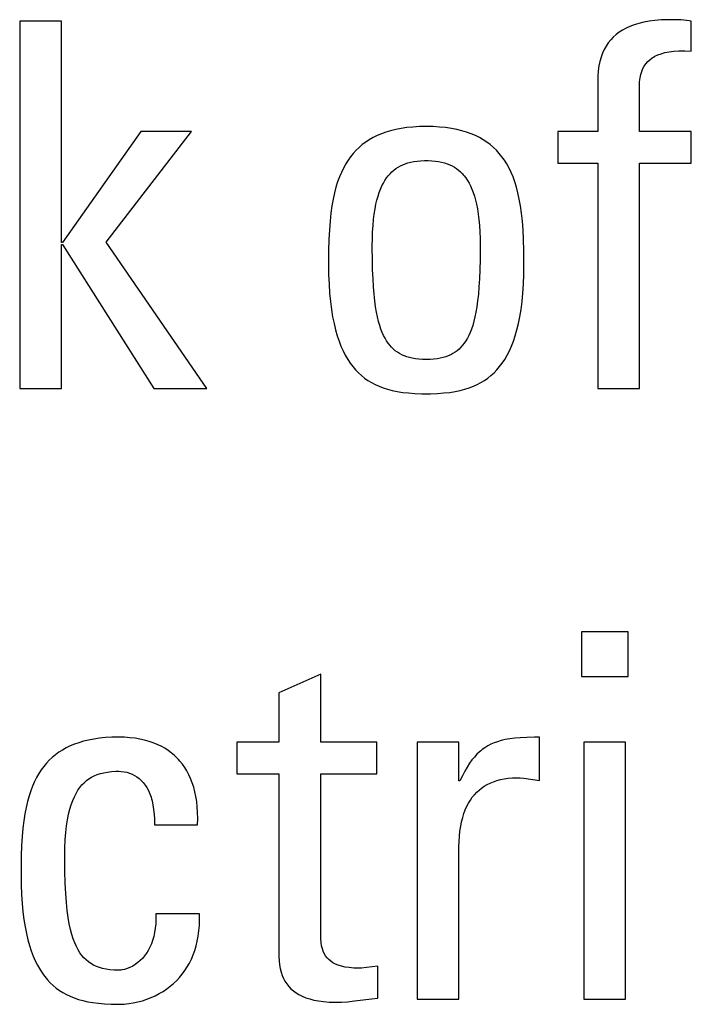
# Model space of a CAD drawing. Header units: millimetres. Extents: x -728 to -141, y -62 to 525.
# Tile 31 of 186: x -478.94 to -475.91, y 198.95 to 203.39. Entities that reach past the tile are written whole.
import ezdxf

# ---------------------------------------------------------------- set-up
doc = ezdxf.new("R2010")
doc.units = ezdxf.units.MM
doc.header["$LTSCALE"] = 23.1
doc.layers.add('R912005502_AM_0', color=7, linetype='CONTINUOUS')

msp = doc.modelspace()

# ---------------------------------------------------------------- linework, layer by layer
at = {"layer": 'R912005502_AM_0', "color": 7}
for p, q in [((-478.7518, 203.3844), (-478.9398, 203.3844)), ((-478.9398, 203.3844), (-478.9398, 201.7288)), ((-478.7518, 202.3869), (-478.7518, 203.3844)), ((-476.2073, 203.353), (-476.2235, 203.3441)), ((-476.1897, 203.3611), (-476.2073, 203.353)), ((-476.1707, 203.3682), (-476.1897, 203.3611)), ((-476.15, 203.3745), (-476.1707, 203.3682)), ((-476.1276, 203.3799), (-476.15, 203.3745)), ((-476.1033, 203.3843), (-476.1276, 203.3799)), ((-476.0768, 203.3877), (-476.1033, 203.3843)), ((-476.0481, 203.39), (-476.0768, 203.3877)), ((-476.0167, 203.3911), (-476.0481, 203.39)), ((-476.0026, 203.3913), (-476.0167, 203.3911)), ((-475.9719, 203.3907), (-476.0026, 203.3913)), ((-475.9586, 203.3899), (-475.9719, 203.3907)), ((-475.9462, 203.3889), (-475.9586, 203.3899)), ((-475.9224, 203.3859), (-475.9462, 203.3889)), ((-475.9131, 203.3844), (-475.9224, 203.3859)), ((-475.9131, 203.2491), (-475.9131, 203.3844)), ((-476.2648, 203.3123), (-476.2764, 203.3)), ((-476.2522, 203.3238), (-476.2648, 203.3123)), ((-476.2384, 203.3344), (-476.2522, 203.3238)), ((-476.2235, 203.3441), (-476.2384, 203.3344)), ((-476.2965, 203.2723), (-476.3051, 203.2569)), ((-476.287, 203.2867), (-476.2965, 203.2723)), ((-476.2764, 203.3), (-476.287, 203.2867)), ((-476.3192, 203.2225), (-476.3247, 203.2033)), ((-476.3126, 203.2403), (-476.3192, 203.2225)), ((-476.3051, 203.2569), (-476.3126, 203.2403)), ((-476.1002, 203.211), (-476.0896, 203.219)), ((-476.0896, 203.219), (-476.0838, 203.2227)), ((-476.0838, 203.2227), (-476.0776, 203.2262)), ((-476.0776, 203.2262), (-476.0642, 203.2325)), ((-476.0642, 203.2325), (-476.0491, 203.2381)), ((-476.0491, 203.2381), (-476.0322, 203.2427)), ((-476.0322, 203.2427), (-476.0133, 203.2463)), ((-476.0133, 203.2463), (-475.9922, 203.2489)), ((-475.9922, 203.2489), (-475.9686, 203.2503)), ((-475.9686, 203.2503), (-475.9423, 203.2504)), ((-475.9423, 203.2504), (-475.9131, 203.2491)), ((-476.3291, 203.1828), (-476.3323, 203.1607)), ((-476.3247, 203.2033), (-476.3291, 203.1828)), ((-476.1362, 203.1582), (-476.131, 203.1708)), ((-476.131, 203.1708), (-476.1249, 203.1822)), ((-476.1249, 203.1822), (-476.1178, 203.1927)), ((-476.1178, 203.1927), (-476.1096, 203.2023)), ((-476.1096, 203.2023), (-476.1002, 203.211)), ((-476.3343, 203.137), (-476.335, 203.1116)), ((-476.3323, 203.1607), (-476.3343, 203.137)), ((-476.1458, 203.1119), (-476.1436, 203.129)), ((-476.1436, 203.129), (-476.1404, 203.1444)), ((-476.1404, 203.1444), (-476.1362, 203.1582)), ((-476.335, 203.1116), (-476.335, 202.8869)), ((-476.147, 203.084), (-476.1469, 203.0927)), ((-476.147, 202.8869), (-476.147, 203.084)), ((-476.1469, 203.0927), (-476.1458, 203.1119)), ((-477.1951, 202.9048), (-477.2209, 202.901)), ((-477.1677, 202.9075), (-477.1951, 202.9048)), ((-477.1386, 202.9092), (-477.1677, 202.9075)), ((-477.1077, 202.9098), (-477.1386, 202.9092)), ((-477.0767, 202.9092), (-477.1077, 202.9098)), ((-477.0476, 202.9075), (-477.0767, 202.9092)), ((-477.0203, 202.9048), (-477.0476, 202.9075)), ((-476.9945, 202.901), (-477.0203, 202.9048)), ((-478.3941, 202.8869), (-478.7472, 202.3869)), ((-478.55, 202.3892), (-478.1648, 202.8869)), ((-478.1648, 202.8869), (-478.3941, 202.8869)), ((-477.3473, 202.8599), (-477.3644, 202.8502)), ((-477.3291, 202.8689), (-477.3473, 202.8599)), ((-477.3099, 202.877), (-477.3291, 202.8689)), ((-477.2896, 202.8843), (-477.3099, 202.877)), ((-477.268, 202.8908), (-477.2896, 202.8843)), ((-477.2451, 202.8964), (-477.268, 202.8908)), ((-477.2209, 202.901), (-477.2451, 202.8964)), ((-476.9702, 202.8964), (-476.9945, 202.901)), ((-476.9473, 202.8908), (-476.9702, 202.8964)), ((-476.9257, 202.8843), (-476.9473, 202.8908)), ((-476.9054, 202.877), (-476.9257, 202.8843)), ((-476.8862, 202.8689), (-476.9054, 202.877)), ((-476.8681, 202.8599), (-476.8862, 202.8689)), ((-476.8509, 202.8502), (-476.8681, 202.8599)), ((-476.335, 202.8869), (-476.5139, 202.8869)), ((-476.5139, 202.8869), (-476.5139, 202.7447)), ((-475.9131, 202.8869), (-476.147, 202.8869)), ((-475.9131, 202.7447), (-475.9131, 202.8869)), ((-477.4101, 202.816), (-477.4237, 202.8029)), ((-477.3958, 202.8282), (-477.4101, 202.816)), ((-477.3805, 202.8396), (-477.3958, 202.8282)), ((-477.3644, 202.8502), (-477.3805, 202.8396)), ((-476.8348, 202.8396), (-476.8509, 202.8502)), ((-476.8196, 202.8282), (-476.8348, 202.8396)), ((-476.8052, 202.816), (-476.8196, 202.8282)), ((-476.7916, 202.8029), (-476.8052, 202.816)), ((-477.4486, 202.774), (-477.46, 202.758)), ((-477.4365, 202.7889), (-477.4486, 202.774)), ((-477.4237, 202.8029), (-477.4365, 202.7889)), ((-476.7788, 202.7889), (-476.7916, 202.8029)), ((-476.7667, 202.774), (-476.7788, 202.7889)), ((-476.7553, 202.758), (-476.7667, 202.774)), ((-477.4707, 202.741), (-477.4807, 202.7228)), ((-477.46, 202.758), (-477.4707, 202.741)), ((-477.2441, 202.7205), (-477.2344, 202.7268)), ((-477.2344, 202.7268), (-477.2242, 202.7325)), ((-477.2242, 202.7325), (-477.2134, 202.7376)), ((-477.2134, 202.7376), (-477.2021, 202.7421)), ((-477.2021, 202.7421), (-477.19, 202.7459)), ((-477.19, 202.7459), (-477.1771, 202.7492)), ((-477.1771, 202.7492), (-477.1634, 202.7519)), ((-477.1634, 202.7519), (-477.1487, 202.7539)), ((-477.1487, 202.7539), (-477.1329, 202.7553)), ((-477.1329, 202.7553), (-477.1157, 202.756)), ((-477.1157, 202.756), (-477.1077, 202.7561)), ((-477.1077, 202.7561), (-477.0996, 202.756)), ((-477.0996, 202.756), (-477.0824, 202.7553)), ((-477.0824, 202.7553), (-477.0666, 202.7539)), ((-477.0666, 202.7539), (-477.0519, 202.7519)), ((-477.0519, 202.7519), (-477.0382, 202.7492)), ((-477.0382, 202.7492), (-477.0253, 202.7459)), ((-477.0253, 202.7459), (-477.0133, 202.7421)), ((-477.0133, 202.7421), (-477.0019, 202.7376)), ((-477.0019, 202.7376), (-476.9911, 202.7325)), ((-476.9911, 202.7325), (-476.9809, 202.7268)), ((-476.9809, 202.7268), (-476.9712, 202.7205)), ((-476.7446, 202.741), (-476.7553, 202.758)), ((-476.7346, 202.7228), (-476.7446, 202.741)), ((-476.5139, 202.7447), (-476.335, 202.7447)), ((-476.335, 202.7447), (-476.335, 201.7288)), ((-476.147, 202.7447), (-475.9131, 202.7447)), ((-476.147, 201.7288), (-476.147, 202.7447)), ((-477.4988, 202.6824), (-477.5069, 202.6601)), ((-477.4901, 202.7033), (-477.4988, 202.6824)), ((-477.4807, 202.7228), (-477.4901, 202.7033)), ((-477.2864, 202.6781), (-477.2787, 202.6881)), ((-477.2787, 202.6881), (-477.2747, 202.6928)), ((-477.2747, 202.6928), (-477.2706, 202.6974)), ((-477.2706, 202.6974), (-477.2622, 202.7058)), ((-477.2622, 202.7058), (-477.2534, 202.7135)), ((-477.2534, 202.7135), (-477.2441, 202.7205)), ((-476.9712, 202.7205), (-476.9619, 202.7135)), ((-476.9619, 202.7135), (-476.9531, 202.7058)), ((-476.9531, 202.7058), (-476.9447, 202.6974)), ((-476.9447, 202.6974), (-476.9406, 202.6928)), ((-476.9406, 202.6928), (-476.9366, 202.6881)), ((-476.9366, 202.6881), (-476.929, 202.6781)), ((-476.7252, 202.7033), (-476.7346, 202.7228)), ((-476.7165, 202.6824), (-476.7252, 202.7033)), ((-476.7084, 202.6601), (-476.7165, 202.6824)), ((-477.5069, 202.6601), (-477.5143, 202.6361)), ((-477.3134, 202.6283), (-477.3072, 202.6423)), ((-477.3072, 202.6423), (-477.3006, 202.6552)), ((-477.3006, 202.6552), (-477.2937, 202.6671)), ((-477.2937, 202.6671), (-477.2864, 202.6781)), ((-476.929, 202.6781), (-476.9217, 202.6671)), ((-476.9217, 202.6671), (-476.9147, 202.6552)), ((-476.9147, 202.6552), (-476.9081, 202.6423)), ((-476.9081, 202.6423), (-476.9019, 202.6283)), ((-476.701, 202.6361), (-476.7084, 202.6601)), ((-477.521, 202.6103), (-477.5271, 202.5825)), ((-477.5143, 202.6361), (-477.521, 202.6103)), ((-477.3297, 202.5787), (-477.3247, 202.5966)), ((-477.3247, 202.5966), (-477.3192, 202.6131)), ((-477.3192, 202.6131), (-477.3134, 202.6283)), ((-476.9019, 202.6283), (-476.8961, 202.6131)), ((-476.8961, 202.6131), (-476.8907, 202.5966)), ((-476.8907, 202.5966), (-476.8857, 202.5787)), ((-476.6943, 202.6103), (-476.701, 202.6361)), ((-476.6882, 202.5825), (-476.6943, 202.6103)), ((-477.5324, 202.5524), (-477.537, 202.5197)), ((-477.5271, 202.5825), (-477.5324, 202.5524)), ((-477.3383, 202.5383), (-477.3342, 202.5594)), ((-477.3342, 202.5594), (-477.3297, 202.5787)), ((-476.8857, 202.5787), (-476.8811, 202.5594)), ((-476.8811, 202.5594), (-476.877, 202.5383)), ((-476.6829, 202.5524), (-476.6882, 202.5825)), ((-476.6783, 202.5197), (-476.6829, 202.5524)), ((-477.537, 202.5197), (-477.5408, 202.484)), ((-477.345, 202.491), (-477.3419, 202.5156)), ((-477.3419, 202.5156), (-477.3383, 202.5383)), ((-476.877, 202.5383), (-476.8734, 202.5156)), ((-476.8734, 202.5156), (-476.8704, 202.491)), ((-476.6745, 202.484), (-476.6783, 202.5197)), ((-477.5408, 202.484), (-477.5439, 202.4447)), ((-477.3492, 202.4356), (-477.3474, 202.4644)), ((-477.3474, 202.4644), (-477.345, 202.491)), ((-476.8704, 202.491), (-476.8679, 202.4644)), ((-476.8679, 202.4644), (-476.8661, 202.4356)), ((-476.6715, 202.4447), (-476.6745, 202.484)), ((-477.5439, 202.4447), (-477.5461, 202.401)), ((-477.3504, 202.4045), (-477.3492, 202.4356)), ((-476.8661, 202.4356), (-476.865, 202.4045)), ((-476.6692, 202.401), (-476.6715, 202.4447)), ((-478.7472, 202.3869), (-478.7518, 202.3869)), ((-478.7518, 202.3778), (-478.7472, 202.3778)), ((-478.7518, 201.7288), (-478.7518, 202.3778)), ((-478.7472, 202.3778), (-478.3345, 201.7288)), ((-478.096, 201.7288), (-478.55, 202.3892)), ((-477.5461, 202.401), (-477.5475, 202.3514)), ((-477.3508, 202.3709), (-477.3504, 202.4045)), ((-476.865, 202.4045), (-476.8646, 202.3709)), ((-476.6679, 202.3514), (-476.6692, 202.401)), ((-477.5475, 202.3514), (-477.548, 202.2933)), ((-477.3508, 202.3638), (-477.3508, 202.3709)), ((-477.3503, 202.3109), (-477.3508, 202.3638)), ((-476.8646, 202.3637), (-476.865, 202.3109)), ((-476.8646, 202.3709), (-476.8646, 202.3637)), ((-476.6674, 202.2933), (-476.6679, 202.3514)), ((-477.548, 202.2933), (-477.548, 202.2906)), ((-477.548, 202.2906), (-477.5474, 202.2436)), ((-477.3492, 202.2646), (-477.3503, 202.3109)), ((-476.865, 202.3109), (-476.8661, 202.2646)), ((-476.6679, 202.2436), (-476.6674, 202.2906)), ((-476.6674, 202.2906), (-476.6674, 202.2933)), ((-477.5474, 202.2436), (-477.5457, 202.1998)), ((-477.3475, 202.2235), (-477.3492, 202.2646)), ((-476.8661, 202.2646), (-476.8678, 202.2235)), ((-476.6696, 202.1999), (-476.6679, 202.2436)), ((-477.5457, 202.1998), (-477.543, 202.159)), ((-477.3452, 202.1869), (-477.3475, 202.2235)), ((-476.8678, 202.2235), (-476.8701, 202.1869)), ((-476.6723, 202.1591), (-476.6696, 202.1999)), ((-477.543, 202.159), (-477.5394, 202.1211)), ((-477.3425, 202.154), (-477.3452, 202.1869)), ((-477.3393, 202.1245), (-477.3425, 202.154)), ((-476.8728, 202.1541), (-476.8761, 202.1246)), ((-476.8701, 202.1869), (-476.8728, 202.1541)), ((-476.6759, 202.1211), (-476.6723, 202.1591)), ((-477.5394, 202.1211), (-477.5348, 202.0857)), ((-477.3356, 202.0979), (-477.3393, 202.1245)), ((-476.8761, 202.1246), (-476.8797, 202.0979)), ((-476.6805, 202.0857), (-476.6759, 202.1211)), ((-477.5348, 202.0857), (-477.5295, 202.0528)), ((-477.3315, 202.0737), (-477.3356, 202.0979)), ((-477.3271, 202.0518), (-477.3315, 202.0737)), ((-476.8838, 202.0738), (-476.8882, 202.0519)), ((-476.8797, 202.0979), (-476.8838, 202.0738)), ((-476.6858, 202.0528), (-476.6805, 202.0857)), ((-477.5295, 202.0528), (-477.5233, 202.0222)), ((-477.5233, 202.0222), (-477.5165, 201.9937)), ((-477.3223, 202.0319), (-477.3271, 202.0518)), ((-477.3171, 202.0138), (-477.3223, 202.0319)), ((-476.8931, 202.032), (-476.8982, 202.0138)), ((-476.8882, 202.0519), (-476.8931, 202.032)), ((-476.6989, 201.9937), (-476.692, 202.0222)), ((-476.692, 202.0222), (-476.6858, 202.0528)), ((-477.5165, 201.9937), (-477.5089, 201.9672)), ((-477.3116, 201.9973), (-477.3171, 202.0138)), ((-477.3058, 201.9822), (-477.3116, 201.9973)), ((-477.2996, 201.9684), (-477.3058, 201.9822)), ((-476.9096, 201.9822), (-476.9157, 201.9684)), ((-476.9037, 201.9973), (-476.9096, 201.9822)), ((-476.8982, 202.0138), (-476.9037, 201.9973)), ((-476.7064, 201.9673), (-476.6989, 201.9937)), ((-477.5089, 201.9672), (-477.5007, 201.9427)), ((-477.5007, 201.9427), (-477.4918, 201.9198)), ((-477.2932, 201.9558), (-477.2996, 201.9684)), ((-477.2864, 201.9442), (-477.2932, 201.9558)), ((-477.2792, 201.9336), (-477.2864, 201.9442)), ((-477.2717, 201.9239), (-477.2792, 201.9336)), ((-476.9361, 201.9336), (-476.9436, 201.924)), ((-476.929, 201.9442), (-476.9361, 201.9336)), ((-476.9222, 201.9558), (-476.929, 201.9442)), ((-476.9157, 201.9684), (-476.9222, 201.9558)), ((-476.7235, 201.9198), (-476.7147, 201.9427)), ((-476.7147, 201.9427), (-476.7064, 201.9673)), ((-477.4918, 201.9198), (-477.4823, 201.8986)), ((-477.4823, 201.8986), (-477.4723, 201.8789)), ((-477.2639, 201.9151), (-477.2717, 201.9239)), ((-477.2556, 201.9069), (-477.2639, 201.9151)), ((-477.2469, 201.8995), (-477.2556, 201.9069)), ((-477.2378, 201.8928), (-477.2469, 201.8995)), ((-477.2281, 201.8867), (-477.2378, 201.8928)), ((-477.2179, 201.8812), (-477.2281, 201.8867)), ((-476.9873, 201.8867), (-476.9975, 201.8812)), ((-476.9776, 201.8928), (-476.9873, 201.8867)), ((-476.9684, 201.8995), (-476.9776, 201.8928)), ((-476.9597, 201.9069), (-476.9684, 201.8995)), ((-476.9515, 201.9151), (-476.9597, 201.9069)), ((-476.9436, 201.924), (-476.9515, 201.9151)), ((-476.7431, 201.8789), (-476.733, 201.8986)), ((-476.733, 201.8986), (-476.7235, 201.9198)), ((-477.4723, 201.8789), (-477.4616, 201.8606)), ((-477.4616, 201.8606), (-477.4504, 201.8436)), ((-477.4504, 201.8436), (-477.4386, 201.8278)), ((-477.2071, 201.8763), (-477.2179, 201.8812)), ((-477.1956, 201.8721), (-477.2071, 201.8763)), ((-477.1834, 201.8684), (-477.1956, 201.8721)), ((-477.1704, 201.8653), (-477.1834, 201.8684)), ((-477.1564, 201.8629), (-477.1704, 201.8653)), ((-477.1413, 201.8611), (-477.1564, 201.8629)), ((-477.1252, 201.8599), (-477.1413, 201.8611)), ((-477.1077, 201.8596), (-477.1252, 201.8599)), ((-477.0902, 201.8599), (-477.1077, 201.8596)), ((-477.074, 201.8611), (-477.0902, 201.8599)), ((-477.059, 201.8629), (-477.074, 201.8611)), ((-477.045, 201.8653), (-477.059, 201.8629)), ((-477.0319, 201.8684), (-477.045, 201.8653)), ((-477.0197, 201.8721), (-477.0319, 201.8684)), ((-477.0083, 201.8763), (-477.0197, 201.8721)), ((-476.9975, 201.8812), (-477.0083, 201.8763)), ((-476.7768, 201.8279), (-476.7649, 201.8436)), ((-476.7649, 201.8436), (-476.7537, 201.8606)), ((-476.7537, 201.8606), (-476.7431, 201.8789)), ((-477.4386, 201.8278), (-477.4262, 201.8133)), ((-477.4262, 201.8133), (-477.4132, 201.7998)), ((-477.4132, 201.7998), (-477.3996, 201.7874)), ((-476.8158, 201.7874), (-476.8021, 201.7998)), ((-476.8021, 201.7998), (-476.7891, 201.8133)), ((-476.7891, 201.8133), (-476.7768, 201.8279)), ((-477.3996, 201.7874), (-477.3853, 201.776)), ((-477.3853, 201.776), (-477.3703, 201.7655)), ((-477.3703, 201.7655), (-477.3545, 201.7559)), ((-477.3545, 201.7559), (-477.3378, 201.7471)), ((-476.8775, 201.7471), (-476.8609, 201.7559)), ((-476.8609, 201.7559), (-476.8451, 201.7655)), ((-476.8451, 201.7655), (-476.8301, 201.776)), ((-476.8301, 201.776), (-476.8158, 201.7874)), ((-478.9398, 201.7288), (-478.7518, 201.7288)), ((-478.3345, 201.7288), (-478.096, 201.7288)), ((-477.3378, 201.7471), (-477.3202, 201.7392)), ((-477.3202, 201.7392), (-477.3016, 201.7321)), ((-477.3016, 201.7321), (-477.2818, 201.7258)), ((-477.2818, 201.7258), (-477.2607, 201.7204)), ((-477.2607, 201.7204), (-477.2381, 201.7158)), ((-477.2381, 201.7158), (-477.2138, 201.712)), ((-477.2138, 201.712), (-477.1875, 201.7091)), ((-477.1875, 201.7091), (-477.1587, 201.7071)), ((-477.1587, 201.7071), (-477.1269, 201.706)), ((-477.1269, 201.706), (-477.1077, 201.7059)), ((-477.1077, 201.7059), (-477.0884, 201.706)), ((-477.0884, 201.706), (-477.0566, 201.7071)), ((-477.0566, 201.7071), (-477.0278, 201.7091)), ((-477.0278, 201.7091), (-477.0015, 201.712)), ((-477.0015, 201.712), (-476.9772, 201.7158)), ((-476.9772, 201.7158), (-476.9546, 201.7204)), ((-476.9546, 201.7204), (-476.9335, 201.7259)), ((-476.9335, 201.7259), (-476.9137, 201.7321)), ((-476.9137, 201.7321), (-476.8951, 201.7392)), ((-476.8951, 201.7392), (-476.8775, 201.7471)), ((-476.335, 201.7288), (-476.147, 201.7288)), ((-476.1975, 200.6328), (-476.4084, 200.6328)), ((-476.4084, 200.6328), (-476.4084, 200.431)), ((-476.1975, 200.431), (-476.1975, 200.6328)), ((-477.5832, 200.4425), (-477.7712, 200.3576)), ((-477.5832, 200.1352), (-477.5832, 200.4425)), ((-476.4084, 200.431), (-476.1975, 200.431)), ((-477.7712, 200.3576), (-477.7712, 200.1352)), ((-478.5796, 200.1532), (-478.6051, 200.1496)), ((-478.5526, 200.1559), (-478.5796, 200.1532)), ((-478.5239, 200.1575), (-478.5526, 200.1559)), ((-478.4934, 200.1581), (-478.5239, 200.1575)), ((-478.4927, 200.1581), (-478.4934, 200.1581)), ((-478.4672, 200.1575), (-478.4927, 200.1581)), ((-478.4429, 200.1558), (-478.4672, 200.1575)), ((-478.4198, 200.1531), (-478.4429, 200.1558)), ((-476.7091, 200.1534), (-476.7313, 200.1505)), ((-476.684, 200.1556), (-476.7091, 200.1534)), ((-476.6548, 200.1572), (-476.684, 200.1556)), ((-476.6197, 200.158), (-476.6548, 200.1572)), ((-476.5979, 200.1581), (-476.6197, 200.158)), ((-476.5979, 199.9632), (-476.5979, 200.1581)), ((-478.7304, 200.1096), (-478.7474, 200.1001)), ((-478.7124, 200.1183), (-478.7304, 200.1096)), ((-478.6933, 200.1262), (-478.7124, 200.1183)), ((-478.6732, 200.1333), (-478.6933, 200.1262)), ((-478.6518, 200.1396), (-478.6732, 200.1333)), ((-478.6291, 200.145), (-478.6518, 200.1396)), ((-478.6051, 200.1496), (-478.6291, 200.145)), ((-478.3977, 200.1493), (-478.4198, 200.1531)), ((-478.3767, 200.1447), (-478.3977, 200.1493)), ((-478.3567, 200.139), (-478.3767, 200.1447)), ((-478.3377, 200.1325), (-478.3567, 200.139)), ((-478.3196, 200.1252), (-478.3377, 200.1325)), ((-478.3025, 200.117), (-478.3196, 200.1252)), ((-478.2863, 200.1079), (-478.3025, 200.117)), ((-477.7712, 200.1352), (-477.9615, 200.1352)), ((-477.9615, 200.1352), (-477.9615, 199.993)), ((-477.3309, 200.1352), (-477.5832, 200.1352)), ((-477.3309, 199.993), (-477.3309, 200.1352)), ((-476.9602, 200.1352), (-477.1483, 200.1352)), ((-477.1483, 200.1352), (-477.1483, 198.9772)), ((-476.9602, 199.9609), (-476.9602, 200.1352)), ((-476.8429, 200.1107), (-476.8554, 200.1018)), ((-476.8298, 200.1187), (-476.8429, 200.1107)), ((-476.8161, 200.1258), (-476.8298, 200.1187)), ((-476.8016, 200.1321), (-476.8161, 200.1258)), ((-476.7861, 200.1378), (-476.8016, 200.1321)), ((-476.7694, 200.1427), (-476.7861, 200.1378)), ((-476.7513, 200.1469), (-476.7694, 200.1427)), ((-476.7313, 200.1505), (-476.7513, 200.1469)), ((-476.2089, 200.1352), (-476.3969, 200.1352)), ((-476.3969, 200.1352), (-476.3969, 198.9772)), ((-476.2089, 198.9772), (-476.2089, 200.1352)), ((-478.793, 200.0669), (-478.8065, 200.0542)), ((-478.7787, 200.0788), (-478.793, 200.0669)), ((-478.7635, 200.0898), (-478.7787, 200.0788)), ((-478.7474, 200.1001), (-478.7635, 200.0898)), ((-478.2709, 200.0981), (-478.2863, 200.1079)), ((-478.2564, 200.0874), (-478.2709, 200.0981)), ((-478.2427, 200.0759), (-478.2564, 200.0874)), ((-478.2298, 200.0636), (-478.2427, 200.0759)), ((-476.8905, 200.0687), (-476.9016, 200.0552)), ((-476.8791, 200.0809), (-476.8905, 200.0687)), ((-476.8675, 200.0919), (-476.8791, 200.0809)), ((-476.8615, 200.0969), (-476.8675, 200.0919)), ((-476.8554, 200.1018), (-476.8615, 200.0969)), ((-478.8314, 200.0261), (-478.8428, 200.0106)), ((-478.8193, 200.0406), (-478.8314, 200.0261)), ((-478.8065, 200.0542), (-478.8193, 200.0406)), ((-478.2237, 200.0571), (-478.2298, 200.0636)), ((-478.2177, 200.0504), (-478.2237, 200.0571)), ((-478.2064, 200.0364), (-478.2177, 200.0504)), ((-478.1959, 200.0215), (-478.2064, 200.0364)), ((-478.1863, 200.0057), (-478.1959, 200.0215)), ((-476.9233, 200.0235), (-476.9341, 200.0049)), ((-476.9125, 200.0402), (-476.9233, 200.0235)), ((-476.9016, 200.0552), (-476.9125, 200.0402)), ((-478.8636, 199.9765), (-478.873, 199.9577)), ((-478.8535, 199.9941), (-478.8636, 199.9765)), ((-478.8428, 200.0106), (-478.8535, 199.9941)), ((-478.6276, 199.9704), (-478.6159, 199.9777)), ((-478.6159, 199.9777), (-478.6034, 199.9841)), ((-478.6034, 199.9841), (-478.5901, 199.9896)), ((-478.5901, 199.9896), (-478.5758, 199.9943)), ((-478.5758, 199.9943), (-478.5605, 199.9981)), ((-478.5605, 199.9981), (-478.5439, 200.0011)), ((-478.5439, 200.0011), (-478.5259, 200.0032)), ((-478.5259, 200.0032), (-478.5061, 200.0043)), ((-478.5061, 200.0043), (-478.4934, 200.0045)), ((-478.4934, 200.0045), (-478.4821, 200.004)), ((-478.4821, 200.004), (-478.4693, 200.0025)), ((-478.4693, 200.0025), (-478.4568, 199.9999)), ((-478.4568, 199.9999), (-478.4447, 199.9963)), ((-478.4447, 199.9963), (-478.433, 199.9916)), ((-478.433, 199.9916), (-478.4219, 199.9859)), ((-478.4219, 199.9859), (-478.4113, 199.9792)), ((-478.4113, 199.9792), (-478.4013, 199.9716)), ((-478.1774, 199.989), (-478.1863, 200.0057)), ((-478.1693, 199.9714), (-478.1774, 199.989)), ((-477.9615, 199.993), (-477.7712, 199.993)), ((-477.7712, 199.993), (-477.7712, 199.1698)), ((-477.5832, 199.993), (-477.3309, 199.993)), ((-477.5831, 199.2708), (-477.5832, 199.993)), ((-476.9448, 199.9841), (-476.9557, 199.9609)), ((-476.9341, 200.0049), (-476.9448, 199.9841)), ((-478.8818, 199.9376), (-478.89, 199.9161)), ((-478.873, 199.9577), (-478.8818, 199.9376)), ((-478.6774, 199.9186), (-478.6685, 199.9313)), ((-478.6685, 199.9313), (-478.6591, 199.9427)), ((-478.6591, 199.9427), (-478.6492, 199.953)), ((-478.6492, 199.953), (-478.6387, 199.9622)), ((-478.6387, 199.9622), (-478.6276, 199.9704)), ((-478.4013, 199.9716), (-478.3918, 199.9629)), ((-478.3918, 199.9629), (-478.3829, 199.9532)), ((-478.3829, 199.9532), (-478.3746, 199.9425)), ((-478.3746, 199.9425), (-478.3669, 199.9306)), ((-478.1621, 199.9528), (-478.1693, 199.9714)), ((-478.1557, 199.9331), (-478.1621, 199.9528)), ((-478.1502, 199.9124), (-478.1557, 199.9331)), ((-476.9557, 199.9609), (-476.9602, 199.9609)), ((-476.8581, 199.9287), (-476.846, 199.9371)), ((-476.846, 199.9371), (-476.8332, 199.9446)), ((-476.8332, 199.9446), (-476.8195, 199.9514)), ((-476.8195, 199.9514), (-476.8051, 199.9573)), ((-476.8051, 199.9573), (-476.7976, 199.96)), ((-476.7976, 199.96), (-476.7898, 199.9624)), ((-476.7898, 199.9624), (-476.7736, 199.9667)), ((-476.7736, 199.9667), (-476.7565, 199.9701)), ((-476.7565, 199.9701), (-476.7383, 199.9726)), ((-476.7383, 199.9726), (-476.7191, 199.9741)), ((-476.7191, 199.9741), (-476.6988, 199.9747)), ((-476.6988, 199.9747), (-476.6839, 199.9742)), ((-476.6839, 199.9742), (-476.6679, 199.9727)), ((-476.6679, 199.9727), (-476.5979, 199.9632)), ((-478.8975, 199.893), (-478.9044, 199.8683)), ((-478.89, 199.9161), (-478.8975, 199.893)), ((-478.7008, 199.8724), (-478.6935, 199.8893)), ((-478.6935, 199.8893), (-478.6857, 199.9047)), ((-478.6857, 199.9047), (-478.6774, 199.9186)), ((-478.3669, 199.9306), (-478.3599, 199.9176)), ((-478.3599, 199.9176), (-478.3536, 199.9033)), ((-478.3536, 199.9033), (-478.348, 199.8878)), ((-478.348, 199.8878), (-478.3455, 199.8795)), ((-478.1456, 199.8906), (-478.1502, 199.9124)), ((-478.142, 199.8677), (-478.1456, 199.8906)), ((-476.9087, 199.8745), (-476.8999, 199.8871)), ((-476.8999, 199.8871), (-476.8904, 199.8988)), ((-476.8904, 199.8988), (-476.8803, 199.9096)), ((-476.8803, 199.9096), (-476.8695, 199.9196)), ((-476.8695, 199.9196), (-476.8581, 199.9287)), ((-478.9044, 199.8683), (-478.9106, 199.8416)), ((-478.7138, 199.8331), (-478.7076, 199.8537)), ((-478.7076, 199.8537), (-478.7008, 199.8724)), ((-478.3455, 199.8795), (-478.3431, 199.8709)), ((-478.3431, 199.8709), (-478.3392, 199.8526)), ((-478.3392, 199.8526), (-478.3361, 199.8328)), ((-478.1394, 199.8436), (-478.142, 199.8677)), ((-478.1378, 199.8182), (-478.1394, 199.8436)), ((-476.9315, 199.8308), (-476.9246, 199.8464)), ((-476.9246, 199.8464), (-476.9169, 199.861)), ((-476.9169, 199.861), (-476.9087, 199.8745)), ((-478.9161, 199.8129), (-478.9209, 199.7817)), ((-478.9106, 199.8416), (-478.9161, 199.8129)), ((-478.7242, 199.7855), (-478.7193, 199.8104)), ((-478.7193, 199.8104), (-478.7138, 199.8331)), ((-478.3361, 199.8328), (-478.3339, 199.8114)), ((-478.3339, 199.8114), (-478.3328, 199.7884)), ((-478.1373, 199.7916), (-478.1378, 199.8182)), ((-476.9434, 199.7962), (-476.9378, 199.8141)), ((-476.9378, 199.8141), (-476.9315, 199.8308)), ((-478.9209, 199.7817), (-478.925, 199.7478)), ((-478.7318, 199.7281), (-478.7284, 199.7582)), ((-478.7284, 199.7582), (-478.7242, 199.7855)), ((-478.3328, 199.7884), (-478.3329, 199.7637)), ((-478.3329, 199.7637), (-478.138, 199.7637)), ((-478.138, 199.7637), (-478.1373, 199.7916)), ((-476.9557, 199.7351), (-476.9524, 199.7568)), ((-476.9524, 199.7568), (-476.9483, 199.7771)), ((-476.9483, 199.7771), (-476.9434, 199.7962)), ((-478.9283, 199.7107), (-478.9309, 199.6696)), ((-478.925, 199.7478), (-478.9283, 199.7107)), ((-478.7343, 199.6951), (-478.7318, 199.7281)), ((-476.9596, 199.6878), (-476.9581, 199.7121)), ((-476.9581, 199.7121), (-476.9557, 199.7351)), ((-478.9309, 199.6696), (-478.9326, 199.6235)), ((-478.7359, 199.6588), (-478.7343, 199.6951)), ((-476.9602, 199.662), (-476.9596, 199.6878)), ((-478.9326, 199.6235), (-478.9335, 199.5707)), ((-478.7365, 199.6192), (-478.7359, 199.6588)), ((-476.9602, 198.9772), (-476.9602, 199.662)), ((-478.7365, 199.617), (-478.7365, 199.6192)), ((-478.7359, 199.5545), (-478.7365, 199.617)), ((-478.9335, 199.5707), (-478.9337, 199.539)), ((-478.9337, 199.539), (-478.9331, 199.4927)), ((-478.7345, 199.5009), (-478.7359, 199.5545)), ((-478.9331, 199.4927), (-478.9315, 199.4495)), ((-478.7322, 199.4543), (-478.7345, 199.5009)), ((-478.9315, 199.4495), (-478.9289, 199.4092)), ((-478.7292, 199.4134), (-478.7322, 199.4543)), ((-478.9289, 199.4092), (-478.9253, 199.3716)), ((-478.7255, 199.3775), (-478.7292, 199.4134)), ((-478.9253, 199.3716), (-478.9209, 199.3366)), ((-478.7212, 199.3456), (-478.7255, 199.3775)), ((-478.1288, 199.3624), (-478.326, 199.3624)), ((-478.326, 199.3624), (-478.3258, 199.3391)), ((-478.1288, 199.3355), (-478.1288, 199.3624)), ((-478.9209, 199.3366), (-478.9157, 199.304)), ((-478.7163, 199.3173), (-478.7212, 199.3456)), ((-478.7109, 199.292), (-478.7163, 199.3173)), ((-478.3267, 199.3173), (-478.3287, 199.2967)), ((-478.3258, 199.3391), (-478.3267, 199.3173)), ((-478.1299, 199.3098), (-478.1288, 199.3355)), ((-478.9157, 199.304), (-478.9097, 199.2736)), ((-478.9097, 199.2736), (-478.903, 199.2453)), ((-478.705, 199.2694), (-478.7109, 199.292)), ((-478.6986, 199.2492), (-478.705, 199.2694)), ((-478.3317, 199.2773), (-478.3357, 199.2591)), ((-478.3287, 199.2967), (-478.3317, 199.2773)), ((-478.1354, 199.2615), (-478.1321, 199.2851)), ((-478.1321, 199.2851), (-478.1299, 199.3098)), ((-477.5826, 199.2499), (-477.5831, 199.2708)), ((-478.903, 199.2453), (-478.8956, 199.219)), ((-478.6917, 199.231), (-478.6986, 199.2492)), ((-478.6843, 199.2147), (-478.6917, 199.231)), ((-478.3463, 199.2261), (-478.3528, 199.2112)), ((-478.3406, 199.2421), (-478.3463, 199.2261)), ((-478.3357, 199.2591), (-478.3406, 199.2421)), ((-478.1449, 199.2174), (-478.1397, 199.239)), ((-478.1397, 199.239), (-478.1354, 199.2615)), ((-477.5812, 199.2328), (-477.5826, 199.2499)), ((-477.5789, 199.218), (-477.5812, 199.2328)), ((-478.8956, 199.219), (-478.8876, 199.1945)), ((-478.8876, 199.1945), (-478.879, 199.1718)), ((-478.6765, 199.2), (-478.6843, 199.2147)), ((-478.6683, 199.1868), (-478.6765, 199.2)), ((-478.6595, 199.1749), (-478.6683, 199.1868)), ((-478.3682, 199.1844), (-478.377, 199.1724)), ((-478.3601, 199.1973), (-478.3682, 199.1844)), ((-478.3528, 199.2112), (-478.3601, 199.1973)), ((-478.1662, 199.158), (-478.1582, 199.1769)), ((-478.1582, 199.1769), (-478.1511, 199.1967)), ((-478.1511, 199.1967), (-478.1449, 199.2174)), ((-477.5758, 199.2049), (-477.5789, 199.218)), ((-477.5719, 199.1931), (-477.5758, 199.2049)), ((-477.5671, 199.1825), (-477.5719, 199.1931)), ((-477.5614, 199.1728), (-477.5671, 199.1825)), ((-478.879, 199.1718), (-478.8697, 199.1506)), ((-478.8697, 199.1506), (-478.8599, 199.1309)), ((-478.6502, 199.1641), (-478.6595, 199.1749)), ((-478.6404, 199.1544), (-478.6502, 199.1641)), ((-478.6299, 199.1458), (-478.6404, 199.1544)), ((-478.6188, 199.138), (-478.6299, 199.1458)), ((-478.6069, 199.1312), (-478.6188, 199.138)), ((-478.4187, 199.1339), (-478.4305, 199.1267)), ((-478.4074, 199.1421), (-478.4187, 199.1339)), ((-478.3966, 199.1512), (-478.4074, 199.1421)), ((-478.3865, 199.1614), (-478.3966, 199.1512)), ((-478.377, 199.1724), (-478.3865, 199.1614)), ((-478.1849, 199.1228), (-478.1751, 199.14)), ((-478.1751, 199.14), (-478.1662, 199.158)), ((-477.7712, 199.1698), (-477.7705, 199.1501)), ((-477.7705, 199.1501), (-477.7688, 199.1319)), ((-477.5547, 199.1639), (-477.5614, 199.1728)), ((-477.5471, 199.1558), (-477.5547, 199.1639)), ((-477.5383, 199.1484), (-477.5471, 199.1558)), ((-477.5283, 199.1417), (-477.5383, 199.1484)), ((-477.5228, 199.1386), (-477.5283, 199.1417)), ((-477.5169, 199.1357), (-477.5228, 199.1386)), ((-477.5041, 199.1304), (-477.5169, 199.1357)), ((-478.8599, 199.1309), (-478.8496, 199.1126)), ((-478.8496, 199.1126), (-478.8386, 199.0956)), ((-478.8386, 199.0956), (-478.8329, 199.0875)), ((-478.5942, 199.1252), (-478.6069, 199.1312)), ((-478.5806, 199.1201), (-478.5942, 199.1252)), ((-478.5659, 199.1159), (-478.5806, 199.1201)), ((-478.55, 199.1125), (-478.5659, 199.1159)), ((-478.5328, 199.11), (-478.55, 199.1125)), ((-478.514, 199.1084), (-478.5328, 199.11)), ((-478.4934, 199.1079), (-478.514, 199.1084)), ((-478.4838, 199.1085), (-478.4934, 199.1079)), ((-478.4789, 199.1092), (-478.4838, 199.1085)), ((-478.4673, 199.1117), (-478.4789, 199.1092)), ((-478.4551, 199.1155), (-478.4673, 199.1117)), ((-478.4427, 199.1205), (-478.4551, 199.1155)), ((-478.4305, 199.1267), (-478.4427, 199.1205)), ((-478.2192, 199.0757), (-478.2069, 199.0906)), ((-478.2069, 199.0906), (-478.1955, 199.1063)), ((-478.1955, 199.1063), (-478.1849, 199.1228)), ((-477.7688, 199.1319), (-477.7659, 199.1149)), ((-477.7659, 199.1149), (-477.7619, 199.0991)), ((-477.7619, 199.0991), (-477.757, 199.0844)), ((-477.4896, 199.1259), (-477.5041, 199.1304)), ((-477.4733, 199.1222), (-477.4896, 199.1259)), ((-477.4549, 199.1194), (-477.4733, 199.1222)), ((-477.4343, 199.1177), (-477.4549, 199.1194)), ((-477.4112, 199.1171), (-477.4343, 199.1177)), ((-477.4, 199.1177), (-477.4112, 199.1171)), ((-477.377, 199.1202), (-477.4, 199.1177)), ((-477.3264, 199.1263), (-477.377, 199.1202)), ((-477.3264, 198.9818), (-477.3264, 199.1263)), ((-478.8329, 199.0875), (-478.8271, 199.0798)), ((-478.8271, 199.0798), (-478.815, 199.0652)), ((-478.815, 199.0652), (-478.8024, 199.0516)), ((-478.8024, 199.0516), (-478.7891, 199.0391)), ((-478.2611, 199.0356), (-478.2463, 199.0482)), ((-478.2463, 199.0482), (-478.2323, 199.0616)), ((-478.2323, 199.0616), (-478.2192, 199.0757)), ((-477.757, 199.0844), (-477.7511, 199.0707)), ((-477.7511, 199.0707), (-477.7442, 199.0579)), ((-477.7442, 199.0579), (-477.7363, 199.046)), ((-477.7363, 199.046), (-477.7274, 199.0349)), ((-478.7891, 199.0391), (-478.7752, 199.0276)), ((-478.7752, 199.0276), (-478.7606, 199.017)), ((-478.7606, 199.017), (-478.7453, 199.0072)), ((-478.7453, 199.0072), (-478.7292, 198.9983)), ((-478.3286, 198.9931), (-478.3105, 199.0025)), ((-478.3105, 199.0025), (-478.2933, 199.0127)), ((-478.2933, 199.0127), (-478.2768, 199.0238)), ((-478.2768, 199.0238), (-478.2611, 199.0356)), ((-477.7274, 199.0349), (-477.7175, 199.0245)), ((-477.7175, 199.0245), (-477.7065, 199.0149)), ((-477.7065, 199.0149), (-477.6944, 199.0061)), ((-477.6944, 199.0061), (-477.6811, 198.998)), ((-478.7292, 198.9983), (-478.7122, 198.9903)), ((-478.7122, 198.9903), (-478.6942, 198.983)), ((-478.6942, 198.983), (-478.6752, 198.9765)), ((-478.6752, 198.9765), (-478.6549, 198.9708)), ((-478.6549, 198.9708), (-478.6333, 198.966)), ((-478.6333, 198.966), (-478.61, 198.9619)), ((-478.61, 198.9619), (-478.585, 198.9587)), ((-478.585, 198.9587), (-478.5577, 198.9563)), ((-478.5577, 198.9563), (-478.5278, 198.9548)), ((-478.4883, 198.9543), (-478.4688, 198.9552)), ((-478.4688, 198.9552), (-478.4486, 198.9573)), ((-478.4486, 198.9573), (-478.428, 198.9606)), ((-478.428, 198.9606), (-478.4073, 198.965)), ((-478.4073, 198.965), (-478.3869, 198.9705)), ((-478.3869, 198.9705), (-478.3669, 198.9771)), ((-478.3669, 198.9771), (-478.3474, 198.9846)), ((-478.3474, 198.9846), (-478.3286, 198.9931)), ((-477.6811, 198.998), (-477.6664, 198.9907)), ((-477.6664, 198.9907), (-477.6504, 198.9841)), ((-477.6504, 198.9841), (-477.6329, 198.9783)), ((-477.6329, 198.9783), (-477.6137, 198.9734)), ((-477.6137, 198.9734), (-477.5928, 198.9693)), ((-477.5928, 198.9693), (-477.57, 198.9663)), ((-477.57, 198.9663), (-477.5452, 198.9643)), ((-477.5452, 198.9643), (-477.5181, 198.9634)), ((-477.5181, 198.9634), (-477.5121, 198.9634)), ((-477.5121, 198.9634), (-477.4888, 198.964)), ((-477.4888, 198.964), (-477.4627, 198.9659)), ((-477.4627, 198.9659), (-477.4316, 198.9693)), ((-477.4316, 198.9693), (-477.3912, 198.9746)), ((-477.3912, 198.9746), (-477.3548, 198.9791)), ((-477.3548, 198.9791), (-477.3264, 198.9818)), ((-477.1483, 198.9772), (-476.9602, 198.9772)), ((-476.3969, 198.9772), (-476.2089, 198.9772)), ((-478.5278, 198.9548), (-478.4945, 198.9543)), ((-478.4945, 198.9543), (-478.4934, 198.9543)), ((-478.4934, 198.9543), (-478.4883, 198.9543))]:
    msp.add_line(p, q, dxfattribs=at)

doc.saveas('drawing.dxf')
